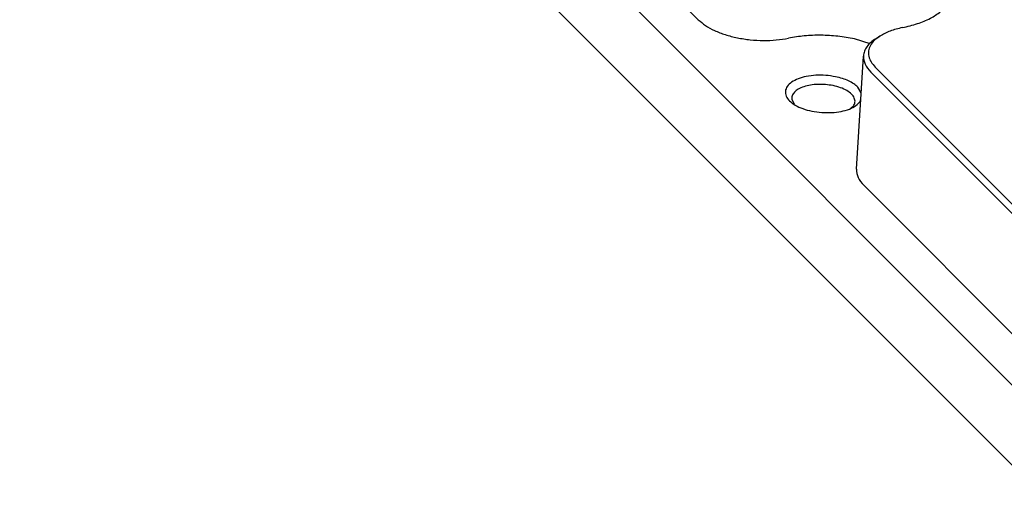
# Model space of a CAD drawing. Header units: inches. Extents: x 155 to 996, y 103 to 697.
# Tile 48 of 81: x 682 to 733, y 424 to 449. Entities that reach past the tile are written whole.
import ezdxf

# ---------------------------------------------------------------- set-up
doc = ezdxf.new("R2010")
doc.units = ezdxf.units.IN

# ---------------------------------------------------------------- blocks, each defined once
blk = doc.blocks.new('E8021-24140', base_point=(199.013, 250.256))
at = {"color": 7, "linetype": 'Continuous'}
for p, q in [((682.619, 483.049), (716.851, 448.784)), ((754.378, 408.549), (681.755, 481.242)), ((681.512, 477.313), (751.265, 407.494)), ((725.802, 447.528), (724.981, 447.79)), ((726.093, 447.796), (726.31, 447.935)), ((725.087, 441.001), (725.45, 446.894)), ((726.065, 446.317), (760.298, 412.052)), ((725.83, 446.054), (760.062, 411.789)), ((725.332, 444.976), (725.162, 445.276)), ((721.722, 444.628), (721.852, 444.397)), ((725.282, 444.529), (725.312, 444.648)), ((724.797, 444.182), (724.931, 444.292)), ((725.466, 440.161), (756.603, 408.995))]:
    blk.add_line(p, q, dxfattribs=at)
for points, knots in [([(727.483, 448.372), (727.747, 448.433), (728.246, 448.55), (728.918, 448.829), (729.459, 449.169), (729.85, 449.567), (730.07, 450.019), (730.087, 450.501), (729.909, 450.977), (729.679, 451.237), (729.556, 451.375)], [0, 0, 0, 0, 0.809905, 1.536898, 2.171042, 2.715139, 3.190935, 3.642336, 4.123616, 4.676554, 4.676554, 4.676554, 4.676554]), ([(716.851, 448.784), (716.971, 448.68), (717.228, 448.457), (717.71, 448.205), (718.269, 447.991), (718.893, 447.831), (719.557, 447.73), (720.236, 447.693), (720.906, 447.714), (721.34, 447.785), (721.552, 447.82)], [0, 0, 0, 0, 0.474569, 1.017156, 1.619665, 2.268218, 2.945301, 3.631393, 4.306368, 4.950849, 4.950849, 4.950849, 4.950849]), ([(727.483, 448.372), (727.264, 448.322), (726.853, 448.228), (726.482, 448.028), (726.31, 447.935)], [0, 0, 0, 0, 0.672719, 1.256922, 1.256922, 1.256922, 1.256922]), ([(724.981, 447.79), (724.695, 447.84), (724.119, 447.941), (723.244, 447.984), (722.383, 447.958), (721.825, 447.866), (721.552, 447.82)], [0, 0, 0, 0, 0.870535, 1.752653, 2.620478, 3.449095, 3.449095, 3.449095, 3.449095]), ([(726.093, 447.796), (726.002, 447.733), (725.829, 447.613), (725.628, 447.389), (725.489, 447.15), (725.463, 446.978), (725.45, 446.894)], [0, 0, 0, 0, 0.332669, 0.629162, 0.896662, 1.147691, 1.147691, 1.147691, 1.147691]), ([(726.31, 447.935), (726.208, 447.862), (726.016, 447.726), (725.807, 447.46), (725.702, 447.17), (725.715, 446.867), (725.84, 446.57), (725.987, 446.405), (726.065, 446.317)], [0, 0, 0, 0, 0.376371, 0.703379, 0.996915, 1.283356, 1.591778, 1.943472, 1.943472, 1.943472, 1.943472]), ([(725.45, 446.894), (725.465, 446.746), (725.497, 446.426), (725.713, 446.184), (725.83, 446.054)], [0, 0, 0, 0, 0.4346665, 0.9432963, 0.9432963, 0.9432963, 0.9432963]), ([(724, 445.813), (723.829, 445.841), (723.488, 445.897), (722.975, 445.899), (722.49, 445.841), (722.062, 445.724), (721.719, 445.553), (721.476, 445.336), (721.363, 445.068), (721.415, 444.785), (721.609, 444.534), (721.912, 444.316), (722.308, 444.139), (722.773, 444.012), (723.279, 443.944), (723.79, 443.939), (724.277, 443.996), (724.701, 444.116), (725.054, 444.279), (725.211, 444.452), (725.282, 444.529)], [0, 0, 0, 0, 0.517427, 1.037184, 1.532438, 1.979412, 2.361331, 2.674307, 2.936795, 3.194641, 3.496889, 3.866815, 4.303587, 4.792133, 5.30956, 5.829317, 6.324571, 6.771546, 7.153464, 7.466441, 7.466441, 7.466441, 7.466441]), ([(725.162, 445.276), (725.094, 445.335), (724.947, 445.463), (724.672, 445.606), (724.353, 445.731), (724.12, 445.785), (724, 445.813)], [0, 0, 0, 0, 0.271183, 0.581234, 0.925527, 1.29613, 1.29613, 1.29613, 1.29613]), ([(723.873, 445.351), (723.741, 445.373), (723.477, 445.417), (723.079, 445.423), (722.698, 445.386), (722.356, 445.304), (722.069, 445.182), (721.857, 445.027), (721.72, 444.835), (721.721, 444.695), (721.722, 444.628)], [0, 0, 0, 0, 0.399941, 0.802808, 1.190256, 1.545606, 1.856099, 2.116032, 2.331818, 2.527674, 2.527674, 2.527674, 2.527674]), ([(724.931, 444.292), (724.966, 444.358), (725.034, 444.488), (724.986, 444.725), (724.828, 444.931), (724.578, 445.11), (724.252, 445.259), (724.004, 445.319), (723.873, 445.351)], [0, 0, 0, 0, 0.216551, 0.429273, 0.678627, 0.983815, 1.344151, 1.747199, 1.747199, 1.747199, 1.747199]), ([(725.087, 441.001), (725.101, 440.853), (725.133, 440.533), (725.35, 440.291), (725.466, 440.161)], [0, 0, 0, 0, 0.4346693, 0.9433025, 0.9433025, 0.9433025, 0.9433025])]:
    blk.add_open_spline(points, degree=3, knots=knots, dxfattribs=at)
blk = doc.blocks.new('E8021-64140', base_point=(199.013, 250.256))
blk.add_blockref('E8021-24140', (199.013, 250.256))
blk = doc.blocks.new('E8021-96540__50', base_point=(199.013, 250.256))
blk.add_blockref('E8021-64140', (199.013, 250.256))
blk = doc.blocks.new('Gen1', base_point=(572.3, 417.2))
blk.add_blockref('E8021-96540__50', (199.013, 250.256))

msp = doc.modelspace()

# ---------------------------------------------------------------- block references
msp.add_blockref('Gen1', (572.3, 417.2))

doc.saveas('drawing.dxf')
